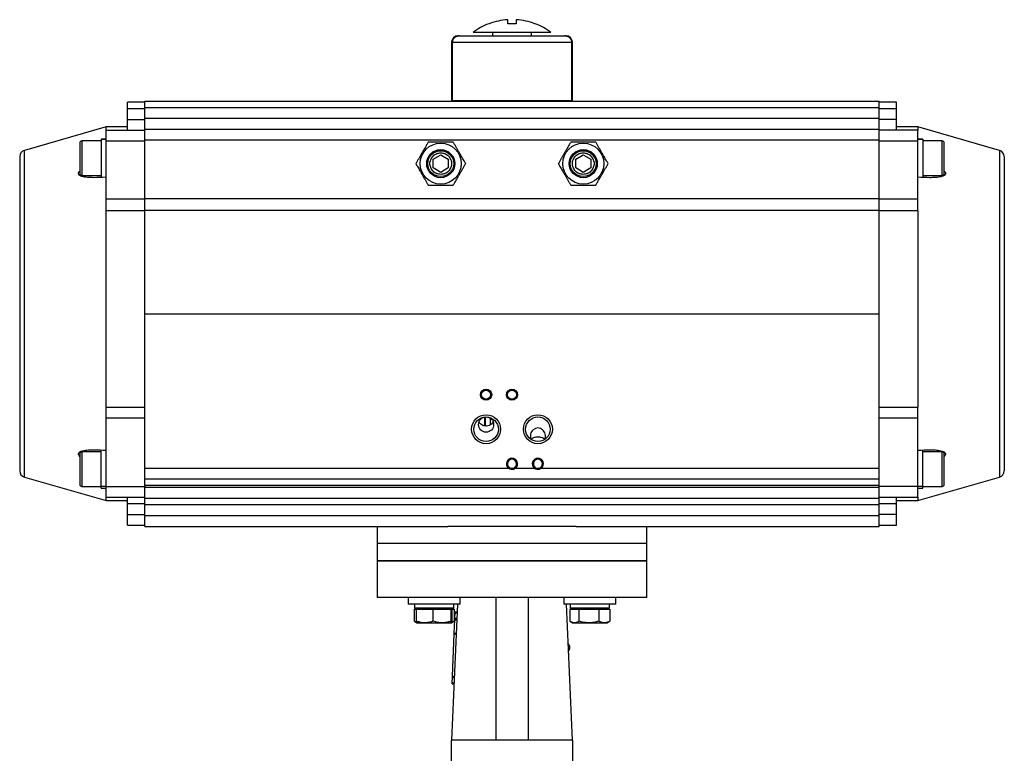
# Model space of a CAD drawing. Header units: millimetres. Extents: x 220 to 2250, y -9 to 1835.
# Tile 5 of 30: x 220 to 676, y 947 to 1287. Entities that reach past the tile are written whole.
import ezdxf

# ---------------------------------------------------------------- set-up
doc = ezdxf.new("R2010")
doc.units = ezdxf.units.MM

msp = doc.modelspace()

# ---------------------------------------------------------------- linework, layer by layer
at = {"color": 7, "linetype": 'Continuous', "lineweight": 25}
for p, q in [((446.49, 1284.77), (446.49, 1286.63)), ((450.49, 1286.63), (450.49, 1284.77)), ((439.49, 1280.77), (439.49, 1279.37)), ((445.49, 1279.37), (445.49, 1278.97)), ((451.49, 1278.97), (451.49, 1279.37)), ((457.49, 1279.37), (457.49, 1280.77)), ((473.49, 1279.17), (472.97, 1279.17)), ((420.49, 1276.17), (420.49, 1249.17)), ((420.85, 1276.17), (476.13, 1276.17)), ((476.49, 1249.17), (476.49, 1276.17)), ((278.49, 1248.47), (270.49, 1248.47)), ((270.49, 1245.47), (270.49, 1248.47)), ((270.49, 1245.47), (278.49, 1245.47)), ((270.49, 1240.47), (270.49, 1245.47)), ((278.49, 1248.97), (618.49, 1248.97)), ((278.49, 1245.97), (278.49, 1248.97)), ((278.49, 1245.97), (618.49, 1245.97)), ((278.49, 1240.97), (278.49, 1245.97)), ((420.49, 1249.17), (420.78, 1249.17)), ((420.78, 1249.17), (476.21, 1249.17)), ((423.49, 1249.17), (423.49, 1248.97)), ((473.49, 1248.97), (473.49, 1249.17)), ((476.21, 1249.17), (476.49, 1249.17)), ((618.49, 1245.97), (618.49, 1248.97)), ((626.49, 1248.47), (618.49, 1248.47)), ((618.49, 1240.97), (618.49, 1245.97)), ((618.49, 1245.47), (626.49, 1245.47)), ((626.49, 1245.47), (626.49, 1248.47)), ((626.49, 1240.47), (626.49, 1245.47)), ((270.49, 1235.47), (270.49, 1240.47)), ((270.49, 1240.47), (278.49, 1240.47)), ((278.49, 1240.97), (618.49, 1240.97)), ((278.49, 1235.97), (278.49, 1240.97)), ((618.49, 1235.97), (618.49, 1240.97)), ((626.49, 1240.47), (618.49, 1240.47)), ((626.49, 1235.47), (626.49, 1240.47)), ((260.49, 1236.97), (222.67, 1226.12)), ((270.49, 1236.97), (260.49, 1236.97)), ((260.49, 1235.47), (260.49, 1236.97)), ((278.49, 1235.97), (618.49, 1235.97)), ((278.49, 1230.97), (278.49, 1235.97)), ((618.49, 1230.97), (618.49, 1235.97)), ((636.49, 1236.97), (626.49, 1236.97)), ((674.32, 1226.12), (636.49, 1236.97)), ((636.49, 1236.97), (636.49, 1235.47)), ((260.49, 1231.27), (258.29, 1231.27)), ((258.29, 1231.27), (258.29, 1231.26)), ((258.29, 1231.26), (260.49, 1231.26)), ((258.29, 1231.26), (258.29, 1213.73)), ((258.29, 1231.26), (260.49, 1231.26)), ((258.29, 1231.26), (258.29, 1231.26)), ((260.49, 1235.47), (278.49, 1235.47)), ((260.49, 1230.47), (260.49, 1235.47)), ((636.49, 1235.47), (618.49, 1235.47)), ((636.49, 1230.47), (636.49, 1235.47)), ((638.69, 1231.27), (636.49, 1231.27)), ((636.49, 1231.26), (638.69, 1231.26)), ((636.49, 1231.26), (638.69, 1231.26)), ((638.69, 1231.27), (638.69, 1231.26)), ((638.69, 1231.26), (638.69, 1213.67)), ((638.69, 1231.26), (638.69, 1231.26)), ((258.29, 1230.47), (249.29, 1230.47)), ((260.49, 1230.47), (278.49, 1230.47)), ((260.49, 1203.68), (260.49, 1230.47)), ((278.49, 1230.97), (618.49, 1230.97)), ((278.49, 1203.83), (278.49, 1230.97)), ((618.49, 1203.83), (618.49, 1230.97)), ((618.49, 1230.47), (636.49, 1230.47)), ((636.49, 1203.68), (636.49, 1230.47)), ((647.69, 1230.47), (638.69, 1230.47)), ((411.99, 1221.99), (415.49, 1224.01)), ((415.49, 1224.01), (418.99, 1221.99)), ((477.99, 1221.99), (481.49, 1224.01)), ((481.49, 1224.01), (484.99, 1221.99)), ((411.99, 1217.95), (411.99, 1221.99)), ((415.49, 1215.93), (411.99, 1217.95)), ((418.99, 1217.95), (415.49, 1215.93)), ((418.99, 1221.99), (418.99, 1217.95)), ((477.99, 1217.95), (477.99, 1221.99)), ((481.49, 1215.93), (477.99, 1217.95)), ((484.99, 1217.95), (481.49, 1215.93)), ((484.99, 1221.99), (484.99, 1217.95)), ((249.29, 1214.47), (258.29, 1214.47)), ((638.69, 1214.47), (647.69, 1214.47)), ((260.49, 1203.68), (278.49, 1203.68)), ((260.49, 1198.17), (260.49, 1203.68)), ((278.49, 1203.83), (618.49, 1203.83)), ((278.49, 1198.33), (278.49, 1203.83)), ((618.49, 1198.33), (618.49, 1203.83)), ((618.49, 1203.68), (636.49, 1203.68)), ((636.49, 1198.17), (636.49, 1203.68)), ((278.49, 1198.17), (260.49, 1198.17)), ((260.49, 1107.11), (260.49, 1198.17)), ((278.49, 1150.47), (278.49, 1198.33)), ((618.49, 1198.33), (278.49, 1198.33)), ((618.49, 1150.47), (618.49, 1198.33)), ((636.49, 1198.17), (618.49, 1198.17)), ((636.49, 1198.17), (636.49, 1107.11)), ((278.49, 1078.97), (278.49, 1150.47)), ((278.49, 1150.47), (618.49, 1150.47)), ((618.49, 1078.97), (618.49, 1150.47)), ((260.49, 1107.11), (278.49, 1107.11)), ((260.49, 1102.09), (260.49, 1107.11)), ((618.49, 1107.11), (636.49, 1107.11)), ((636.49, 1102.09), (636.49, 1107.11)), ((278.49, 1102.09), (260.49, 1102.09)), ((260.49, 1070.47), (260.49, 1102.09)), ((435.91, 1098.51), (435.91, 1102.62)), ((636.49, 1102.09), (618.49, 1102.09)), ((636.49, 1070.47), (636.49, 1102.09)), ((258.29, 1086.47), (249.29, 1086.47)), ((258.29, 1070.46), (258.29, 1087.27)), ((638.69, 1070.46), (638.69, 1087.2)), ((647.69, 1086.47), (638.69, 1086.47)), ((278.49, 1073.97), (278.49, 1078.97)), ((278.49, 1078.97), (446.83, 1078.97)), ((447.15, 1079.35), (446.83, 1078.97)), ((450.15, 1078.97), (449.83, 1079.35)), ((450.15, 1078.97), (458.83, 1078.97)), ((459.15, 1079.35), (458.83, 1078.97)), ((462.15, 1078.97), (461.83, 1079.35)), ((462.15, 1078.97), (618.49, 1078.97)), ((618.49, 1073.97), (618.49, 1078.97)), ((222.67, 1074.81), (260.49, 1063.97)), ((278.49, 1073.97), (618.49, 1073.97)), ((278.49, 1070.97), (278.49, 1073.97)), ((618.49, 1070.97), (618.49, 1073.97)), ((636.49, 1063.97), (674.32, 1074.81)), ((249.29, 1070.47), (258.29, 1070.47)), ((258.29, 1069.67), (258.29, 1070.46)), ((260.49, 1070.46), (258.29, 1070.46)), ((260.49, 1070.46), (258.29, 1070.46)), ((258.29, 1070.46), (258.29, 1070.46)), ((258.29, 1069.67), (260.49, 1069.67)), ((260.49, 1070.47), (278.49, 1070.47)), ((260.49, 1065.47), (260.49, 1070.47)), ((618.49, 1070.97), (278.49, 1070.97)), ((278.49, 1070.97), (278.49, 1069.97)), ((618.49, 1069.97), (278.49, 1069.97)), ((278.49, 1064.97), (278.49, 1069.97)), ((618.49, 1069.97), (618.49, 1070.97)), ((636.49, 1070.47), (618.49, 1070.47)), ((618.49, 1064.97), (618.49, 1069.97)), ((636.49, 1065.47), (636.49, 1070.47)), ((638.69, 1070.46), (636.49, 1070.46)), ((638.69, 1070.46), (636.49, 1070.46)), ((636.49, 1069.67), (638.69, 1069.67)), ((638.69, 1070.47), (647.69, 1070.47)), ((638.69, 1069.67), (638.69, 1070.46)), ((638.69, 1070.46), (638.69, 1070.46)), ((260.49, 1063.97), (260.49, 1065.47)), ((260.49, 1065.47), (278.49, 1065.47)), ((260.49, 1063.97), (270.49, 1063.97)), ((270.49, 1062.47), (270.49, 1065.47)), ((278.49, 1064.97), (618.49, 1064.97)), ((278.49, 1061.97), (278.49, 1064.97)), ((618.49, 1065.47), (636.49, 1065.47)), ((618.49, 1061.97), (618.49, 1064.97)), ((626.49, 1062.47), (626.49, 1065.47)), ((626.49, 1063.97), (636.49, 1063.97)), ((636.49, 1065.47), (636.49, 1063.97)), ((278.49, 1062.47), (270.49, 1062.47)), ((270.49, 1057.47), (270.49, 1062.47)), ((618.49, 1061.97), (278.49, 1061.97)), ((278.49, 1056.97), (278.49, 1061.97)), ((626.49, 1062.47), (618.49, 1062.47)), ((618.49, 1056.97), (618.49, 1061.97)), ((626.49, 1057.47), (626.49, 1062.47)), ((270.49, 1057.47), (278.49, 1057.47)), ((270.49, 1052.47), (270.49, 1057.47)), ((278.49, 1056.97), (618.49, 1056.97)), ((278.49, 1051.97), (278.49, 1056.97)), ((626.49, 1057.47), (618.49, 1057.47)), ((618.49, 1051.97), (618.49, 1056.97)), ((626.49, 1052.47), (626.49, 1057.47)), ((270.49, 1052.47), (278.49, 1052.47)), ((278.49, 1051.97), (418.81, 1051.97)), ((385.99, 1051.97), (385.99, 1043.97)), ((478.18, 1051.97), (418.81, 1051.97)), ((478.18, 1051.97), (618.49, 1051.97)), ((510.99, 1043.97), (510.99, 1051.97)), ((618.49, 1052.47), (626.49, 1052.47)), ((385.99, 1043.97), (385.99, 1035.97)), ((404.3, 1043.97), (385.99, 1043.97)), ((510.99, 1043.97), (404.3, 1043.97)), ((510.99, 1035.97), (510.99, 1043.97)), ((385.99, 1035.97), (385.99, 1018.97)), ((404.3, 1035.97), (385.99, 1035.97)), ((510.99, 1035.97), (404.3, 1035.97)), ((510.99, 1018.97), (510.99, 1035.97)), ((400.43, 1018.97), (400.43, 1015.97)), ((407.06, 1018.97), (401.7, 1018.97)), ((424.43, 1015.97), (424.43, 1018.97)), ((440.99, 1018.97), (440.99, 952.98)), ((455.99, 1018.97), (455.99, 952.98)), ((472.55, 1018.97), (472.55, 1015.97)), ((495.29, 1018.97), (489.92, 1018.97)), ((496.55, 1015.97), (496.55, 1018.97)), ((412.43, 1015.97), (400.43, 1015.97)), ((403.21, 1013.57), (403.21, 1008.03)), ((403.21, 1013.57), (404.17, 1013.57)), ((403.38, 1015.97), (403.38, 1014.17)), ((421.48, 1014.17), (403.38, 1014.17)), ((404.17, 1013.57), (404.17, 1008.03)), ((404.17, 1013.57), (408.03, 1013.57)), ((404.43, 1014.17), (404.43, 1013.57)), ((408.03, 1013.57), (411.89, 1013.57)), ((411.89, 1013.57), (411.89, 1008.03)), ((411.89, 1013.57), (416.01, 1013.57)), ((424.43, 1015.97), (412.43, 1015.97)), ((416.01, 1013.57), (420.14, 1013.57)), ((420.14, 1013.57), (420.14, 1008.03)), ((420.14, 1013.57), (420.42, 1013.57)), ((420.42, 1013.57), (420.69, 1013.57)), ((420.43, 1013.57), (420.43, 1014.17)), ((420.6, 952.98), (423.36, 1015.97)), ((420.69, 1013.57), (420.69, 1008.03)), ((420.69, 1013.57), (421.65, 1013.57)), ((421.48, 1014.17), (421.48, 1015.97)), ((421.65, 1013.57), (421.65, 1008.03)), ((422.18, 1011.96), (422.2, 1012.38)), ((422.2, 1012.38), (423.2, 1012.34)), ((496.55, 1015.97), (472.55, 1015.97)), ((473.62, 1015.97), (476.38, 952.98)), ((475.33, 1013.57), (475.33, 1008.03)), ((475.33, 1013.57), (477.4, 1013.57)), ((475.5, 1015.97), (475.5, 1014.17)), ((493.6, 1014.17), (475.5, 1014.17)), ((476.55, 1014.17), (476.55, 1013.57)), ((477.4, 1013.57), (479.47, 1013.57)), ((479.47, 1013.57), (479.47, 1008.03)), ((479.47, 1013.57), (484.08, 1013.57)), ((484.08, 1013.57), (488.69, 1013.57)), ((488.69, 1013.57), (488.69, 1008.03)), ((488.69, 1013.57), (491.24, 1013.57)), ((491.24, 1013.57), (493.78, 1013.57)), ((492.55, 1013.57), (492.55, 1014.17)), ((493.6, 1014.17), (493.6, 1015.97)), ((493.78, 1013.57), (493.78, 1008.03)), ((403.48, 1007.87), (404.43, 1007.32)), ((420.43, 1007.32), (421.38, 1007.87)), ((421.38, 1007.87), (421.65, 1008.03)), ((421.77, 1002.59), (422.04, 1008.63)), ((422.04, 1008.63), (422.06, 1009.05)), ((422.04, 1008.63), (423.04, 1008.59)), ((422.06, 1009.05), (422.07, 1009.47)), ((422.06, 1009.05), (423.06, 1009.01)), ((422.07, 1009.47), (422.18, 1011.96)), ((422.07, 1009.47), (423.07, 1009.42)), ((422.18, 1011.96), (423.18, 1011.92)), ((475.6, 1007.87), (476.55, 1007.32)), ((492.55, 1007.32), (493.51, 1007.87)), ((493.5, 1007.87), (493.78, 1008.03)), ((404.44, 1007.32), (408.03, 1007.32)), ((408.03, 1007.32), (416.01, 1007.32)), ((416.01, 1007.32), (420.42, 1007.32)), ((476.55, 1007.32), (477.4, 1007.32)), ((477.4, 1007.32), (484.08, 1007.32)), ((484.08, 1007.32), (491.24, 1007.32)), ((491.24, 1007.32), (492.55, 1007.32)), ((420.9, 982.61), (421.76, 1002.19)), ((421.76, 1002.19), (421.77, 1002.59)), ((421.76, 1002.19), (422.76, 1002.14)), ((421.77, 1002.59), (422.77, 1002.55)), ((420.76, 979.49), (420.88, 982.2)), ((420.88, 982.2), (420.9, 982.61)), ((420.88, 982.2), (421.88, 982.16)), ((420.9, 982.61), (421.9, 982.57)), ((420.74, 979.08), (420.76, 979.49)), ((420.74, 979.08), (421.74, 979.03)), ((420.76, 979.49), (421.76, 979.45)), ((476.49, 952.98), (420.49, 952.98)), ((476.49, 952.98), (476.49, 922.77))]:
    msp.add_line(p, q, dxfattribs=at)
at = {"color": 8, "linetype": 'Continuous', "lineweight": 25}
for p, q in [((420.85, 1276.17), (420.49, 1276.17)), ((476.49, 1276.17), (476.13, 1276.17)), ((249.29, 1230.47), (249.29, 1222.47)), ((647.69, 1214.47), (647.69, 1230.47)), ((222.67, 1074.81), (222.67, 1226.12)), ((249.29, 1222.47), (249.29, 1214.47)), ((674.32, 1226.12), (674.32, 1074.81)), ((436.23, 1098.46), (436.23, 1102.66)), ((438.36, 1102.12), (438.36, 1098.97)), ((439.7, 1100.3), (439.7, 1100.53)), ((249.29, 1086.47), (249.29, 1078.47)), ((647.69, 1070.47), (647.69, 1086.47)), ((249.29, 1078.47), (249.29, 1070.47)), ((674.32, 1074.81), (674.32, 1074.81))]:
    msp.add_line(p, q, dxfattribs=at)
at = {"color": 7, "linetype": 'Continuous', "lineweight": 25}
for centre, radius in [((415.49, 1219.97), 9.5), ((481.49, 1219.97), 9.5), ((415.49, 1219.97), 6.5), ((415.49, 1219.97), 6), ((481.49, 1219.97), 6.5), ((481.49, 1219.97), 6), ((436.49, 1112.97), 2.6), ((436.49, 1112.97), 2.1), ((448.49, 1112.97), 2.6), ((448.49, 1112.97), 2.1), ((436.49, 1096.97), 6.7), ((460.49, 1096.97), 6.7), ((436.49, 1096.97), 5.7), ((460.49, 1096.97), 5.7)]:
    msp.add_circle(centre, radius, dxfattribs=at)
for centre, radius, start, end in [((448.49, 1256.77), 30, 111.0409, 126.865), ((448.49, 1256.77), 30, 53.1268, 68.9624), ((423.49, 1276.17), 3, 90, 180), ((473.49, 1276.17), 3, 0, 90), ((249.29, 1229.47), 1, 90, 180), ((647.69, 1229.47), 1, 0, 90), ((223.49, 1223.24), 3, 106, 180), ((673.49, 1223.24), 3, 0, 74), ((249.29, 1215.47), 1, 180, 270), ((647.69, 1215.47), 1, 270, 0), ((249.29, 1085.47), 1, 90, 180), ((647.69, 1085.47), 1, 0, 90), ((448.49, 1080.97), 2.6, 309.7151, 230.2848), ((448.49, 1080.97), 2.1, 309.7151, 230.2848), ((460.49, 1080.97), 2.6, 309.7151, 230.2848), ((460.49, 1080.97), 2.1, 309.7151, 230.2848), ((223.49, 1077.7), 3, 180, 254), ((673.49, 1077.7), 3, 286, 0), ((249.29, 1071.47), 1, 180, 270), ((647.69, 1071.47), 1, 270, 0), ((472.9, 995.85), 2.4, 3.1024, 50.5193), ((472.9, 995.9), 2.4, 315.01, 1.913)]:
    msp.add_arc(centre, radius, start, end, dxfattribs=at)
for centre, major_axis, ratio, start_param, end_param in [((448.49, 748.21), (-4.86, 1604.12), 0.01719, 1.235364, 1.253135), ((448.49, 748.21), (-4.86, 1604.12), 0.01719, 1.235364, 1.253135), ((448.49, 748.21), (4.86, 1604.12), 0.01719, 5.03005, 5.047821), ((460.49, 1093.83), (0, 3.72), 0.939693, 4.263647, 8.302723)]:
    msp.add_ellipse(centre, major_axis=major_axis, ratio=ratio, start_param=start_param, end_param=end_param, dxfattribs=at)
msp.add_ellipse((436.49, 1099.12), major_axis=(0, -3.55), ratio=0.984808, dxfattribs=at)
for points, knots in [([(446.49, 1286.63), (445.04, 1286.48), (442.11, 1286.18), (439.32, 1285.24), (437.91, 1284.77)], [0, 0, 0, 0, 0.49456, 1, 1, 1, 1]), ([(459.08, 1284.77), (457.69, 1285.23), (454.9, 1286.17), (451.97, 1286.48), (450.49, 1286.63)], [0, 0, 0, 0, 0.49456, 1, 1, 1, 1]), ([(437.91, 1284.77), (437.86, 1284.77), (437.76, 1284.77), (437.71, 1284.77), (437.72, 1284.77), (437.72, 1284.77)], [0, 0, 0, 0, 0.497748, 0.999863, 1, 1, 1, 1]), ([(450.49, 1284.77), (450.17, 1284.77), (449.52, 1284.77), (448.52, 1284.77), (447.5, 1284.77), (446.83, 1284.77), (446.49, 1284.77)], [0, 0, 0, 0, 0.24457, 0.49121, 0.744455, 1, 1, 1, 1]), ([(459.26, 1284.77), (459.26, 1284.77), (459.28, 1284.77), (459.23, 1284.77), (459.13, 1284.77), (459.08, 1284.77)], [0, 0, 0, 0, 0.001493, 0.498566, 1, 1, 1, 1]), ([(424.02, 1279.17), (423.83, 1279.16), (423.45, 1279.14), (422.91, 1278.99), (422.39, 1278.76), (421.93, 1278.44), (421.53, 1278.05), (421.22, 1277.61), (421.01, 1277.13), (420.88, 1276.64), (420.86, 1276.32), (420.85, 1276.17)], [0, 0, 0, 0, 0.115781, 0.234842, 0.350657, 0.470111, 0.581043, 0.695628, 0.799586, 0.906888, 1, 1, 1, 1]), ([(420.85, 1276.17), (420.86, 1276.33), (420.87, 1276.57), (420.94, 1276.89), (421.01, 1277.12), (421.1, 1277.34), (421.21, 1277.56), (421.34, 1277.77), (421.53, 1278.03), (421.75, 1278.27), (422, 1278.49), (422.21, 1278.63), (422.42, 1278.76), (422.66, 1278.88), (422.9, 1278.98), (423.13, 1279.05), (423.43, 1279.12), (423.72, 1279.16), (423.94, 1279.17), (424.02, 1279.17)], [0, 0, 0, 0, 0.098458, 0.148454, 0.199191, 0.248273, 0.29769, 0.347613, 0.398222, 0.498845, 0.550347, 0.602178, 0.655164, 0.708487, 0.762845, 0.817549, 0.862838, 0.954039, 1, 1, 1, 1]), ([(424.02, 1279.17), (424.35, 1279.17), (425.04, 1279.17), (426.93, 1279.17), (429.46, 1279.17), (432.64, 1279.17), (436.3, 1279.17), (440.28, 1279.17), (444.38, 1279.17), (448.49, 1279.17), (452.6, 1279.17), (456.7, 1279.17), (460.68, 1279.17), (464.35, 1279.17), (467.52, 1279.17), (470.06, 1279.17), (471.94, 1279.17), (472.63, 1279.17), (472.97, 1279.17)], [0, 0, 0, 0, 0.059299, 0.121259, 0.185129, 0.25, 0.314871, 0.378741, 0.440701, 0.5, 0.559299, 0.621259, 0.685129, 0.75, 0.814871, 0.878741, 0.940701, 1, 1, 1, 1]), ([(466.49, 1280.77), (466.45, 1280.77), (466.38, 1280.77), (465.94, 1280.77), (465.36, 1280.77), (464.53, 1280.77), (463.47, 1280.77), (462.57, 1280.77), (461.58, 1280.77), (460.49, 1280.77), (459.31, 1280.77), (458.06, 1280.77), (456.74, 1280.77), (455.37, 1280.77), (453.93, 1280.77), (452.46, 1280.77), (450.97, 1280.77), (449.47, 1280.77), (447.94, 1280.77), (445.92, 1280.77), (443.93, 1280.77), (442.01, 1280.77), (440.61, 1280.77), (439.28, 1280.77), (438.01, 1280.77), (436.81, 1280.77), (435.32, 1280.77), (434.02, 1280.77), (432.93, 1280.77), (432.21, 1280.77), (431.62, 1280.77), (431.15, 1280.77), (430.8, 1280.77), (430.55, 1280.77), (430.51, 1280.77), (430.49, 1280.77)], [0, 0, 0, 0, 0.0531466, 0.0800318, 0.1073703, 0.1604567, 0.1874023, 0.2147408, 0.2412444, 0.2679338, 0.294819, 0.3221575, 0.3486611, 0.3753505, 0.4022357, 0.4295742, 0.4560778, 0.4827672, 0.5096525, 0.5369909, 0.5900773, 0.6170229, 0.6443614, 0.670865, 0.6975544, 0.7244397, 0.7517781, 0.8048645, 0.8318101, 0.8591486, 0.8856522, 0.9123416, 0.9392268, 0.9665653, 1, 1, 1, 1]), ([(472.97, 1279.17), (473.15, 1279.16), (473.53, 1279.14), (474.08, 1278.99), (474.6, 1278.76), (475.06, 1278.44), (475.45, 1278.05), (475.76, 1277.61), (475.98, 1277.13), (476.11, 1276.64), (476.12, 1276.32), (476.13, 1276.17)], [0, 0, 0, 0, 0.115781, 0.234842, 0.350657, 0.470111, 0.581043, 0.695628, 0.799586, 0.906888, 1, 1, 1, 1]), ([(472.97, 1279.17), (473.06, 1279.16), (473.25, 1279.16), (473.52, 1279.12), (473.8, 1279.07), (474.07, 1278.98), (474.34, 1278.88), (474.59, 1278.75), (474.83, 1278.6), (475.05, 1278.43), (475.26, 1278.24), (475.44, 1278.04), (475.61, 1277.82), (475.75, 1277.6), (475.87, 1277.36), (475.97, 1277.12), (476.04, 1276.88), (476.11, 1276.56), (476.12, 1276.32), (476.13, 1276.17)], [0, 0, 0, 0, 0.057695, 0.115777, 0.175092, 0.234842, 0.292541, 0.350661, 0.410152, 0.470134, 0.525394, 0.581075, 0.638132, 0.695684, 0.747472, 0.799649, 0.853086, 0.90697, 1, 1, 1, 1]), ([(248.29, 1229.47), (248.29, 1229.37), (248.29, 1229.23), (248.29, 1228.36), (248.29, 1227.45), (248.29, 1226.33), (248.29, 1224.7), (248.29, 1223.35), (248.29, 1222.47)], [0, 0, 0, 0, 0.239457, 0.368361, 0.5, 0.631639, 0.760543, 1, 1, 1, 1]), ([(409.72, 1229.97), (409.47, 1229.54), (408.84, 1228.45), (407.94, 1226.89), (407.16, 1225.53), (406.53, 1224.45), (405.95, 1223.44), (405.28, 1222.28), (404.61, 1221.12), (404.17, 1220.35), (403.95, 1219.97)], [0, 0, 0, 0, 0.132038, 0.331831, 0.467045, 0.535003, 0.649888, 0.765403, 0.882507, 1, 1, 1, 1]), ([(421.27, 1229.97), (420.8, 1229.97), (419.87, 1229.97), (418.19, 1229.97), (416.73, 1229.97), (415.26, 1229.97), (414.04, 1229.97), (412.59, 1229.97), (411.15, 1229.97), (410.2, 1229.97), (409.72, 1229.97)], [0, 0, 0, 0, 0.12364, 0.247693, 0.436621, 0.499975, 0.623227, 0.747284, 0.87339, 1, 1, 1, 1]), ([(427.04, 1219.97), (426.79, 1220.4), (426.16, 1221.48), (425.26, 1223.04), (424.48, 1224.4), (423.86, 1225.48), (423.27, 1226.49), (422.6, 1227.66), (421.93, 1228.82), (421.49, 1229.58), (421.27, 1229.97)], [0, 0, 0, 0, 0.132038, 0.331831, 0.467045, 0.535003, 0.649888, 0.765403, 0.882507, 1, 1, 1, 1]), ([(475.72, 1229.97), (475.47, 1229.54), (474.84, 1228.45), (473.94, 1226.89), (473.16, 1225.53), (472.53, 1224.45), (471.95, 1223.44), (471.28, 1222.28), (470.61, 1221.12), (470.17, 1220.35), (469.95, 1219.97)], [0, 0, 0, 0, 0.132038, 0.331831, 0.467045, 0.535003, 0.649888, 0.765403, 0.882507, 1, 1, 1, 1]), ([(487.27, 1229.97), (486.8, 1229.97), (485.87, 1229.97), (484.19, 1229.97), (482.73, 1229.97), (481.26, 1229.97), (480.04, 1229.97), (478.59, 1229.97), (477.15, 1229.97), (476.2, 1229.97), (475.72, 1229.97)], [0, 0, 0, 0, 0.1236401, 0.2476928, 0.4366207, 0.4999755, 0.6232271, 0.7472842, 0.8733904, 1, 1, 1, 1]), ([(493.04, 1219.97), (492.79, 1220.4), (492.16, 1221.48), (491.26, 1223.04), (490.48, 1224.4), (489.86, 1225.48), (489.27, 1226.49), (488.6, 1227.66), (487.93, 1228.82), (487.49, 1229.58), (487.27, 1229.97)], [0, 0, 0, 0, 0.132038, 0.331831, 0.467045, 0.535003, 0.649888, 0.765403, 0.882507, 1, 1, 1, 1]), ([(648.69, 1222.47), (648.69, 1223.35), (648.69, 1224.7), (648.69, 1226.33), (648.69, 1227.45), (648.69, 1228.36), (648.69, 1229.23), (648.69, 1229.37), (648.69, 1229.47)], [0, 0, 0, 0, 0.239457, 0.368361, 0.5, 0.631639, 0.760543, 1, 1, 1, 1]), ([(220.49, 1223.24), (220.49, 1223.18), (220.49, 1223.06), (220.49, 1222.1), (220.49, 1220.52), (220.49, 1218.22), (220.49, 1215.2), (220.49, 1211.47), (220.49, 1207.05), (220.49, 1202.01), (220.49, 1196.42), (220.49, 1190.38), (220.49, 1183.98), (220.49, 1177.34), (220.49, 1170.58), (220.49, 1163.83), (220.49, 1157.12), (220.49, 1150.47), (220.49, 1143.81), (220.49, 1137.1), (220.49, 1130.36), (220.49, 1123.59), (220.49, 1116.95), (220.49, 1110.55), (220.49, 1104.51), (220.49, 1098.92), (220.49, 1093.88), (220.49, 1089.47), (220.49, 1085.73), (220.49, 1082.71), (220.49, 1080.41), (220.49, 1078.83), (220.49, 1077.87), (220.49, 1077.76), (220.49, 1077.7)], [0, 0, 0, 0, 0.0291249, 0.0582485, 0.0887343, 0.1199939, 0.1519014, 0.1843127, 0.2170687, 0.25, 0.2829312, 0.3156873, 0.3480986, 0.3800061, 0.4112657, 0.4417514, 0.4708746, 0.5, 0.5291231, 0.5582485, 0.5887343, 0.6199939, 0.6519014, 0.6843127, 0.7170688, 0.75, 0.7829312, 0.8156873, 0.8480986, 0.8800061, 0.9112657, 0.9417515, 0.970874, 1, 1, 1, 1]), ([(248.29, 1222.47), (248.29, 1221.59), (248.29, 1220.23), (248.29, 1218.6), (248.29, 1217.48), (248.29, 1216.58), (248.29, 1215.7), (248.29, 1215.56), (248.29, 1215.47)], [0, 0, 0, 0, 0.239457, 0.368361, 0.5, 0.631639, 0.760543, 1, 1, 1, 1]), ([(415.49, 1214.97), (414.86, 1215.03), (413.9, 1215.14), (412.73, 1215.76), (411.93, 1216.4), (411.28, 1217.21), (410.68, 1218.37), (410.37, 1219.97), (410.68, 1221.56), (411.28, 1222.73), (411.93, 1223.53), (412.73, 1224.17), (413.9, 1224.8), (414.86, 1224.9), (415.49, 1224.97)], [0, 0, 0, 0, 0.119728, 0.18418, 0.25, 0.31582, 0.380272, 0.5, 0.619728, 0.68418, 0.75, 0.81582, 0.880272, 1, 1, 1, 1]), ([(415.49, 1224.97), (416.12, 1224.9), (417.09, 1224.8), (418.25, 1224.17), (419.05, 1223.53), (419.7, 1222.73), (420.31, 1221.56), (420.61, 1219.97), (420.31, 1218.37), (419.7, 1217.21), (419.05, 1216.4), (418.25, 1215.76), (417.09, 1215.14), (416.12, 1215.03), (415.49, 1214.97)], [0, 0, 0, 0, 0.119728, 0.18418, 0.25, 0.31582, 0.380272, 0.5, 0.619728, 0.68418, 0.75, 0.81582, 0.880272, 1, 1, 1, 1]), ([(481.49, 1214.97), (480.86, 1215.03), (479.9, 1215.14), (478.73, 1215.76), (477.93, 1216.4), (477.28, 1217.21), (476.68, 1218.37), (476.37, 1219.97), (476.68, 1221.56), (477.28, 1222.73), (477.93, 1223.53), (478.73, 1224.17), (479.9, 1224.8), (480.86, 1224.9), (481.49, 1224.97)], [0, 0, 0, 0, 0.119728, 0.18418, 0.25, 0.31582, 0.380272, 0.5, 0.619728, 0.68418, 0.75, 0.81582, 0.880272, 1, 1, 1, 1]), ([(481.49, 1224.97), (482.12, 1224.9), (483.09, 1224.8), (484.25, 1224.17), (485.05, 1223.53), (485.7, 1222.73), (486.31, 1221.56), (486.61, 1219.97), (486.31, 1218.37), (485.7, 1217.21), (485.05, 1216.4), (484.25, 1215.76), (483.09, 1215.14), (482.12, 1215.03), (481.49, 1214.97)], [0, 0, 0, 0, 0.119728, 0.18418, 0.25, 0.31582, 0.380272, 0.5, 0.619728, 0.68418, 0.75, 0.81582, 0.880272, 1, 1, 1, 1]), ([(648.69, 1215.47), (648.69, 1215.56), (648.69, 1215.7), (648.69, 1216.58), (648.69, 1217.48), (648.69, 1218.6), (648.69, 1220.23), (648.69, 1221.59), (648.69, 1222.47)], [0, 0, 0, 0, 0.239457, 0.368361, 0.5, 0.631639, 0.760543, 1, 1, 1, 1]), ([(676.49, 1223.24), (676.49, 1223.18), (676.49, 1223.06), (676.49, 1222.1), (676.49, 1220.52), (676.49, 1218.22), (676.49, 1215.2), (676.49, 1211.47), (676.49, 1207.05), (676.49, 1202.01), (676.49, 1196.42), (676.49, 1190.38), (676.49, 1183.98), (676.49, 1177.34), (676.49, 1170.58), (676.49, 1163.83), (676.49, 1157.12), (676.49, 1150.47), (676.49, 1143.81), (676.49, 1137.1), (676.49, 1130.36), (676.49, 1123.59), (676.49, 1116.95), (676.49, 1110.55), (676.49, 1104.51), (676.49, 1098.92), (676.49, 1093.88), (676.49, 1089.47), (676.49, 1085.73), (676.49, 1082.71), (676.49, 1080.41), (676.49, 1078.83), (676.49, 1077.87), (676.49, 1077.76), (676.49, 1077.7)], [0, 0, 0, 0, 0.0291249, 0.0582485, 0.0887343, 0.1199939, 0.1519014, 0.1843127, 0.2170687, 0.25, 0.2829312, 0.3156873, 0.3480986, 0.3800061, 0.4112657, 0.4417514, 0.4708746, 0.5, 0.5291231, 0.5582485, 0.5887343, 0.6199939, 0.6519014, 0.6843127, 0.7170688, 0.75, 0.7829312, 0.8156873, 0.8480986, 0.8800061, 0.9112657, 0.9417515, 0.970874, 1, 1, 1, 1]), ([(403.95, 1219.97), (404.19, 1219.54), (404.82, 1218.45), (405.72, 1216.89), (406.51, 1215.53), (407.13, 1214.45), (407.71, 1213.44), (408.38, 1212.28), (409.06, 1211.12), (409.5, 1210.35), (409.72, 1209.97)], [0, 0, 0, 0, 0.132038, 0.331831, 0.467045, 0.535003, 0.649888, 0.765403, 0.882507, 1, 1, 1, 1]), ([(421.27, 1209.97), (421.51, 1210.4), (422.14, 1211.48), (423.04, 1213.04), (423.83, 1214.4), (424.45, 1215.48), (425.03, 1216.49), (425.7, 1217.66), (426.38, 1218.82), (426.82, 1219.58), (427.04, 1219.97)], [0, 0, 0, 0, 0.132038, 0.331831, 0.467045, 0.535003, 0.649888, 0.765403, 0.882507, 1, 1, 1, 1]), ([(469.95, 1219.97), (470.19, 1219.54), (470.82, 1218.45), (471.72, 1216.89), (472.51, 1215.53), (473.13, 1214.45), (473.71, 1213.44), (474.38, 1212.28), (475.06, 1211.12), (475.5, 1210.35), (475.72, 1209.97)], [0, 0, 0, 0, 0.132038, 0.331831, 0.467045, 0.535003, 0.649888, 0.765403, 0.882507, 1, 1, 1, 1]), ([(487.27, 1209.97), (487.51, 1210.4), (488.14, 1211.48), (489.04, 1213.04), (489.83, 1214.4), (490.45, 1215.48), (491.03, 1216.49), (491.7, 1217.66), (492.38, 1218.82), (492.82, 1219.58), (493.04, 1219.97)], [0, 0, 0, 0, 0.132038, 0.331831, 0.467045, 0.535003, 0.649888, 0.765403, 0.882507, 1, 1, 1, 1]), ([(260.49, 1213.7), (258.55, 1213.58), (255.62, 1213.41), (251.86, 1213.53), (249.73, 1213.87), (248.38, 1214.39), (247.79, 1214.88), (247.66, 1215.44), (247.81, 1215.99), (248.12, 1216.35), (248.29, 1216.54)], [0, 0, 0, 0, 0.354043, 0.53368, 0.711979, 0.78461, 0.858016, 0.902857, 0.947733, 1, 1, 1, 1]), ([(648.69, 1216.52), (648.88, 1216.31), (649.22, 1215.93), (649.33, 1215.36), (649.15, 1214.85), (648.49, 1214.31), (646.98, 1213.81), (644.69, 1213.51), (641.09, 1213.42), (638.31, 1213.59), (636.49, 1213.7)], [0, 0, 0, 0, 0.058096, 0.103007, 0.147952, 0.209684, 0.320358, 0.493284, 0.667035, 1, 1, 1, 1]), ([(409.72, 1209.97), (410.18, 1209.97), (411.12, 1209.97), (412.79, 1209.97), (414.26, 1209.97), (415.73, 1209.97), (416.94, 1209.97), (418.39, 1209.97), (419.84, 1209.97), (420.79, 1209.97), (421.27, 1209.97)], [0, 0, 0, 0, 0.12364, 0.247693, 0.436621, 0.499975, 0.623227, 0.747284, 0.87339, 1, 1, 1, 1]), ([(475.72, 1209.97), (476.18, 1209.97), (477.12, 1209.97), (478.79, 1209.97), (480.26, 1209.97), (481.73, 1209.97), (482.94, 1209.97), (484.39, 1209.97), (485.84, 1209.97), (486.79, 1209.97), (487.27, 1209.97)], [0, 0, 0, 0, 0.12364, 0.247693, 0.436621, 0.499975, 0.623227, 0.747284, 0.87339, 1, 1, 1, 1]), ([(436.49, 1098.43), (436.14, 1098.46), (435.43, 1098.51), (434.48, 1098.94), (433.72, 1099.54), (433.44, 1100.05), (433.31, 1100.3)], [0, 0, 0, 0, 0.248683, 0.496806, 0.759275, 1, 1, 1, 1]), ([(439.7, 1100.3), (439.48, 1099.96), (439.07, 1099.29), (437.96, 1098.64), (437.04, 1098.44), (436.57, 1098.43), (436.49, 1098.43)], [0, 0, 0, 0, 0.341989, 0.668081, 0.94843, 1, 1, 1, 1]), ([(457.45, 1092.27), (457.52, 1092.38), (457.79, 1092.8), (458.5, 1093.17), (459.38, 1093.37), (460.08, 1093.41), (460.62, 1093.42), (461.27, 1093.4), (462.18, 1093.27), (463.03, 1092.94), (463.44, 1092.41), (463.6, 1092.19)], [0, 0, 0, 0, 0.0571602, 0.230875, 0.3770232, 0.459223, 0.4923947, 0.5728885, 0.6896464, 0.8754362, 1, 1, 1, 1]), ([(248.29, 1084.41), (248.1, 1084.63), (247.77, 1085.01), (247.66, 1085.57), (247.83, 1086.08), (248.49, 1086.63), (250.01, 1087.12), (252.3, 1087.42), (255.9, 1087.52), (258.67, 1087.35), (260.49, 1087.24)], [0, 0, 0, 0, 0.058096, 0.103007, 0.147952, 0.209684, 0.320358, 0.493284, 0.667035, 1, 1, 1, 1]), ([(248.29, 1085.47), (248.29, 1085.37), (248.29, 1085.23), (248.29, 1084.36), (248.29, 1083.45), (248.29, 1082.33), (248.29, 1080.7), (248.29, 1079.35), (248.29, 1078.47)], [0, 0, 0, 0, 0.239457, 0.368361, 0.5, 0.631639, 0.760543, 1, 1, 1, 1]), ([(636.49, 1087.24), (638.43, 1087.35), (641.36, 1087.53), (645.12, 1087.4), (647.26, 1087.06), (648.61, 1086.54), (649.19, 1086.06), (649.33, 1085.49), (649.17, 1084.94), (648.86, 1084.59), (648.69, 1084.4)], [0, 0, 0, 0, 0.354043, 0.53368, 0.711979, 0.78461, 0.858016, 0.902857, 0.947733, 1, 1, 1, 1]), ([(648.69, 1078.47), (648.69, 1079.35), (648.69, 1080.7), (648.69, 1082.33), (648.69, 1083.45), (648.69, 1084.36), (648.69, 1085.23), (648.69, 1085.37), (648.69, 1085.47)], [0, 0, 0, 0, 0.239457, 0.368361, 0.5, 0.631639, 0.760543, 1, 1, 1, 1]), ([(248.29, 1078.47), (248.29, 1077.59), (248.29, 1076.23), (248.29, 1074.6), (248.29, 1073.48), (248.29, 1072.58), (248.29, 1071.7), (248.29, 1071.56), (248.29, 1071.47)], [0, 0, 0, 0, 0.239457, 0.368361, 0.5, 0.631639, 0.760543, 1, 1, 1, 1]), ([(450.15, 1078.97), (449.92, 1078.79), (449.46, 1078.44), (448.61, 1078.26), (447.8, 1078.36), (447.21, 1078.65), (446.92, 1078.89), (446.83, 1078.97)], [0, 0, 0, 0, 0.237006, 0.4714894, 0.6899085, 0.9051732, 1, 1, 1, 1]), ([(447.15, 1079.35), (447.34, 1079.22), (447.73, 1078.96), (448.44, 1078.83), (449.14, 1078.93), (449.6, 1079.16), (449.81, 1079.33), (449.83, 1079.35)], [0, 0, 0, 0, 0.2400494, 0.4810807, 0.7229055, 0.9640052, 1, 1, 1, 1]), ([(462.15, 1078.97), (461.92, 1078.79), (461.46, 1078.44), (460.61, 1078.26), (459.8, 1078.36), (459.21, 1078.65), (458.92, 1078.89), (458.83, 1078.97)], [0, 0, 0, 0, 0.237006, 0.4714894, 0.6899085, 0.9051732, 1, 1, 1, 1]), ([(459.15, 1079.35), (459.34, 1079.22), (459.73, 1078.96), (460.44, 1078.83), (461.14, 1078.93), (461.6, 1079.16), (461.81, 1079.33), (461.83, 1079.35)], [0, 0, 0, 0, 0.240049, 0.481081, 0.722906, 0.964005, 1, 1, 1, 1]), ([(648.69, 1071.47), (648.69, 1071.56), (648.69, 1071.7), (648.69, 1072.58), (648.69, 1073.48), (648.69, 1074.6), (648.69, 1076.23), (648.69, 1077.59), (648.69, 1078.47)], [0, 0, 0, 0, 0.239457, 0.368361, 0.5, 0.631639, 0.760543, 1, 1, 1, 1]), ([(385.99, 1035.97), (385.99, 1035.97), (386.39, 1035.97), (387.99, 1035.97), (389.18, 1035.97), (392.31, 1035.97), (394.25, 1035.97), (398.8, 1035.97), (401.41, 1035.97), (407.19, 1035.97), (410.37, 1035.97), (417.17, 1035.97), (420.8, 1035.97), (428.35, 1035.97), (432.29, 1035.97), (440.31, 1035.97), (444.4, 1035.97), (448.49, 1035.97)], [0, 0, 0, 0, 0.125, 0.125, 0.25, 0.25, 0.375, 0.375, 0.5, 0.5, 0.625, 0.625, 0.75, 0.75, 0.875, 0.875, 1, 1, 1, 1]), ([(448.49, 1035.97), (452.58, 1035.97), (456.67, 1035.97), (464.7, 1035.97), (468.63, 1035.97), (476.19, 1035.97), (479.81, 1035.97), (486.62, 1035.97), (489.79, 1035.97), (495.58, 1035.97), (498.19, 1035.97), (502.73, 1035.97), (504.67, 1035.97), (507.8, 1035.97), (508.99, 1035.97), (510.59, 1035.97), (510.99, 1035.97), (510.99, 1035.97)], [0, 0, 0, 0, 0.125, 0.125, 0.25, 0.25, 0.375, 0.375, 0.5, 0.5, 0.625, 0.625, 0.75, 0.75, 0.875, 0.875, 1, 1, 1, 1]), ([(448.49, 1018.97), (444.4, 1018.97), (440.31, 1018.97), (432.29, 1018.97), (428.35, 1018.97), (420.8, 1018.97), (417.17, 1018.97), (410.37, 1018.97), (407.19, 1018.97), (401.41, 1018.97), (398.8, 1018.97), (394.25, 1018.97), (392.31, 1018.97), (389.18, 1018.97), (387.99, 1018.97), (386.39, 1018.97), (385.99, 1018.97), (385.99, 1018.97)], [0, 0, 0, 0, 0.125, 0.125, 0.25, 0.25, 0.375, 0.375, 0.5, 0.5, 0.625, 0.625, 0.75, 0.75, 0.875, 0.875, 1, 1, 1, 1]), ([(510.99, 1018.97), (510.99, 1018.97), (510.59, 1018.97), (508.99, 1018.97), (507.8, 1018.97), (504.67, 1018.97), (502.73, 1018.97), (498.19, 1018.97), (495.58, 1018.97), (489.79, 1018.97), (486.62, 1018.97), (479.81, 1018.97), (476.19, 1018.97), (468.63, 1018.97), (464.7, 1018.97), (456.67, 1018.97), (452.58, 1018.97), (448.49, 1018.97)], [0, 0, 0, 0, 0.125, 0.125, 0.25, 0.25, 0.375, 0.375, 0.5, 0.5, 0.625, 0.625, 0.75, 0.75, 0.875, 0.875, 1, 1, 1, 1]), ([(404.33, 1007.48), (404.33, 1007.48), (404.14, 1007.52), (403.76, 1007.7), (403.39, 1007.92), (403.21, 1008.03)], [0, 0, 0, 0, 0.006257, 0.4994535, 1, 1, 1, 1]), ([(408.03, 1007.32), (407.82, 1007.32), (407.3, 1007.33), (406.64, 1007.41), (406.06, 1007.51), (405.67, 1007.59), (405.27, 1007.69), (404.77, 1007.83), (404.41, 1007.95), (404.17, 1008.03)], [0, 0, 0, 0, 0.1564053, 0.4031533, 0.5047034, 0.6068405, 0.709218, 0.8116639, 1, 1, 1, 1]), ([(404.17, 1008.03), (404.22, 1007.83), (404.3, 1007.43), (404.4, 1007.35), (404.44, 1007.32)], [0, 0, 0, 0, 0.495458, 1, 1, 1, 1]), ([(411.89, 1008.03), (411.76, 1007.99), (411.39, 1007.86), (410.9, 1007.72), (410.33, 1007.58), (409.7, 1007.45), (409.05, 1007.36), (408.45, 1007.32), (408.17, 1007.32), (408.03, 1007.32)], [0, 0, 0, 0, 0.097817, 0.293592, 0.391651, 0.539247, 0.785886, 0.892875, 1, 1, 1, 1]), ([(416.01, 1007.32), (415.92, 1007.32), (415.64, 1007.32), (415.01, 1007.35), (414.09, 1007.46), (412.99, 1007.7), (412.26, 1007.92), (411.89, 1008.03)], [0, 0, 0, 0, 0.070053, 0.196253, 0.45568, 0.725827, 1, 1, 1, 1]), ([(420.14, 1008.03), (419.65, 1007.88), (418.81, 1007.63), (417.6, 1007.41), (416.72, 1007.33), (416.19, 1007.32), (416.01, 1007.32)], [0, 0, 0, 0, 0.3683784, 0.6220087, 0.8737686, 1, 1, 1, 1]), ([(420.42, 1007.32), (420.41, 1007.32), (420.36, 1007.32), (420.27, 1007.48), (420.19, 1007.85), (420.14, 1008.03)], [0, 0, 0, 0, 0.070086, 0.530782, 1, 1, 1, 1]), ([(421.65, 1008.03), (421.5, 1007.95), (421.25, 1007.83), (420.91, 1007.69), (420.65, 1007.59), (420.42, 1007.51), (420.28, 1007.48), (420.23, 1007.47)], [0, 0, 0, 0, 0.333362, 0.522749, 0.712268, 0.88918, 1, 1, 1, 1]), ([(420.69, 1008.03), (420.64, 1007.83), (420.55, 1007.43), (420.46, 1007.35), (420.42, 1007.32)], [0, 0, 0, 0, 0.495458, 1, 1, 1, 1]), ([(477.4, 1007.32), (477.35, 1007.32), (477.22, 1007.32), (476.9, 1007.35), (476.44, 1007.46), (475.89, 1007.69), (475.52, 1007.92), (475.33, 1008.03)], [0, 0, 0, 0, 0.070053, 0.193737, 0.453098, 0.726823, 1, 1, 1, 1]), ([(479.47, 1008.03), (479.23, 1007.88), (478.81, 1007.63), (478.2, 1007.42), (477.76, 1007.33), (477.49, 1007.32), (477.4, 1007.32)], [0, 0, 0, 0, 0.362294, 0.621765, 0.873684, 1, 1, 1, 1]), ([(484.08, 1007.32), (483.97, 1007.32), (483.15, 1007.32), (481.59, 1007.48), (480.18, 1007.85), (479.47, 1008.03)], [0, 0, 0, 0, 0.070086, 0.530782, 1, 1, 1, 1]), ([(488.69, 1008.03), (487.95, 1007.83), (486.43, 1007.43), (484.87, 1007.35), (484.08, 1007.32)], [0, 0, 0, 0, 0.495458, 1, 1, 1, 1]), ([(491.24, 1007.32), (491.1, 1007.32), (490.75, 1007.33), (490.32, 1007.41), (489.94, 1007.51), (489.68, 1007.59), (489.42, 1007.69), (489.09, 1007.83), (488.85, 1007.95), (488.69, 1008.03)], [0, 0, 0, 0, 0.156405, 0.403153, 0.504703, 0.606841, 0.709218, 0.811664, 1, 1, 1, 1]), ([(493.78, 1008.03), (493.7, 1007.99), (493.45, 1007.86), (493.12, 1007.72), (492.75, 1007.58), (492.34, 1007.45), (491.91, 1007.36), (491.51, 1007.32), (491.33, 1007.32), (491.24, 1007.32)], [0, 0, 0, 0, 0.097817, 0.293592, 0.391651, 0.539247, 0.785886, 0.892875, 1, 1, 1, 1]), ([(420.49, 922.77), (420.49, 923.84), (420.49, 925.99), (420.49, 929.3), (420.49, 932.59), (420.49, 935.82), (420.49, 938.92), (420.49, 941.83), (420.49, 944.5), (420.49, 946.88), (420.49, 948.91), (420.49, 950.58), (420.49, 951.84), (420.49, 952.64), (420.49, 953), (420.49, 952.95), (420.49, 952.93)], [0, 0, 0, 0, 0.075012, 0.150025, 0.225037, 0.30005, 0.375062, 0.450075, 0.525087, 0.6001, 0.675112, 0.750125, 0.825137, 0.900149, 0.975162, 1, 1, 1, 1])]:
    msp.add_open_spline(points, degree=3, knots=knots, dxfattribs=at)

doc.saveas('drawing.dxf')
